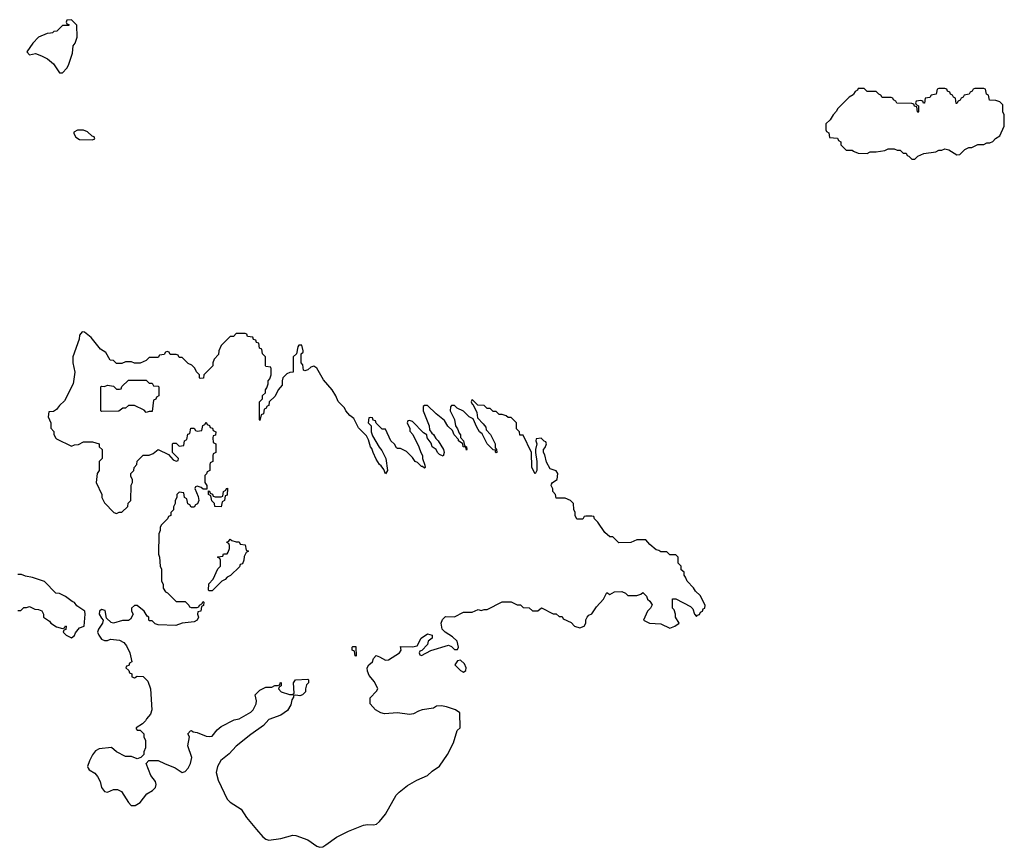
# Model space of a CAD drawing. Header units: inches. Extents: x 2494115 to 2685112, y 774173 to 915163.
# Tile 109 of 215: x 2674423 to 2681007, y 815510 to 821046. Entities that reach past the tile are written whole.
import ezdxf

# ---------------------------------------------------------------- set-up
doc = ezdxf.new("R2010")
doc.units = ezdxf.units.IN
doc.header["$MEASUREMENT"] = 0
for name, color, linetype in [('C6871', 7, 'Continuous'), ('C6872', 7, 'Continuous'), ('C6882', 7, 'Continuous')]:
    doc.layers.add(name, color=color, linetype=linetype)

msp = doc.modelspace()

# ---------------------------------------------------------------- linework, layer by layer
at = {"layer": 'C6871', "color": 5, "elevation": 20}
for points in [[(2674842, 818958), (2674823.6, 818936.4), (2674822, 818910), (2674778, 818790), (2674778, 818750), (2674791.6, 818688.4), (2674782, 818610), (2674723.6, 818496.4), (2674690, 818466), (2674670, 818438), (2674650, 818426), (2674618, 818422), (2674614, 818390), (2674632, 818350), (2674632.7, 818312.7), (2674651.6, 818291.6), (2674652.7, 818272.7), (2674662, 818250), (2674670, 818242), (2674770, 818194), (2674790, 818202), (2674816.4, 818203.6), (2674850, 818222), (2674910, 818222), (2674954, 818210), (2674954, 818190), (2674974, 818170), (2674974, 818110), (2674954, 818090), (2674954, 818030), (2674942, 818010), (2674934, 817950), (2674972, 817870), (2674972, 817850), (2674990, 817814), (2675054, 817750), (2675070, 817742), (2675088.4, 817751.6), (2675107.3, 817752.7), (2675146, 817790), (2675148.4, 817811.6), (2675166, 817830), (2675168, 817932), (2675178, 817950), (2675178, 817970), (2675166, 817990), (2675166, 818010), (2675186, 818030), (2675188.4, 818051.6), (2675206, 818070), (2675210, 818094), (2675250, 818134), (2675290, 818134), (2675316.4, 818143.6), (2675350, 818172), (2675418, 818138), (2675450, 818102), (2675470, 818094), (2675482, 818098), (2675486, 818110), (2675446, 818150), (2675446, 818210), (2675450, 818214), (2675470, 818214), (2675490, 818194), (2675522, 818198), (2675526, 818230), (2675542, 818238), (2675547.3, 818272.7), (2675562, 818278), (2675567.3, 818312.7), (2675590, 818314), (2675598, 818298), (2675610, 818294), (2675642, 818298), (2675647.3, 818332.7), (2675662, 818338), (2675670, 818354), (2675678, 818338), (2675692.7, 818332.7), (2675698, 818318), (2675712.7, 818312.7), (2675718, 818298), (2675734, 818290), (2675732.7, 818267.3), (2675718, 818262), (2675714, 818250), (2675718, 818218), (2675734, 818210), (2675734, 818150), (2675718, 818142), (2675714, 818130), (2675714, 818090), (2675698, 818082), (2675694, 818070), (2675694, 818030), (2675678, 818022), (2675672.7, 818007.3), (2675662, 817998), (2675662, 817950), (2675674, 817930), (2675674, 817906), (2675650, 817906), (2675636.4, 817916.4), (2675610, 817926), (2675598, 817922), (2675594, 817910), (2675616.9, 817856.9), (2675622, 817830), (2675612.7, 817807.3), (2675598, 817802), (2675590, 817786), (2675570, 817786), (2675562, 817802), (2675547.3, 817807.3), (2675542, 817842), (2675526, 817850), (2675522, 817882), (2675490, 817886), (2675474, 817870), (2675474, 817850), (2675462, 817830), (2675462, 817810), (2675452.7, 817787.3), (2675451.6, 817768.4), (2675434, 817750), (2675434, 817730), (2675418, 817722), (2675412.7, 817707.3), (2675370, 817666), (2675362, 817650), (2675362, 817630), (2675352.7, 817607.3), (2675352, 817470), (2675358, 817450), (2675362, 817390), (2675372, 817370), (2675372, 817290), (2675382, 817270), (2675383.6, 817243.6), (2675398, 817218), (2675412.7, 817212.7), (2675470, 817154), (2675530, 817154), (2675554, 817130), (2675558, 817118), (2675570, 817114), (2675610, 817114), (2675622, 817118), (2675626, 817130), (2675642, 817138), (2675650, 817154), (2675654, 817150), (2675651.6, 817128.4), (2675638, 817122), (2675634, 817090), (2675614, 817086), (2675612, 817070), (2675618, 817050), (2675610.9, 817029.1), (2675590, 817019), (2675510.7, 817009.3), (2675466.4, 816993.6), (2675350, 816998), (2675330, 817006), (2675310, 817026), (2675290, 817026), (2675286, 817030), (2675286, 817050), (2675276.4, 817056.4), (2675255.3, 817090), (2675210, 817128.7), (2675190, 817128), (2675172, 817110), (2675172, 817090), (2675182, 817070), (2675163.6, 817036.4), (2675150, 817028), (2675110, 817028), (2675050, 817008.7), (2675034.6, 817014.6), (2675003.1, 817043.1), (2674994.2, 817094.2), (2674970, 817101.2), (2674956, 817090), (2674954.8, 817070), (2674970, 817042), (2674982, 817030), (2674978, 817010), (2674951.3, 816970), (2674944.7, 816950), (2674952, 816930), (2674970, 816902), (2674990, 816894), (2675010, 816894), (2675030, 816902), (2675090, 816896), (2675120.7, 816880.7), (2675137.3, 816857.3), (2675160.7, 816810), (2675174, 816750), (2675158, 816742), (2675152.7, 816727.3), (2675138, 816722), (2675134, 816710), (2675152.7, 816692.7), (2675158, 816678), (2675174, 816670), (2675174, 816650), (2675190, 816644.7), (2675210, 816654), (2675250, 816652), (2675281, 816621), (2675298, 816570), (2675307.3, 816430), (2675298.5, 816401.5), (2675271.3, 816370), (2675264.5, 816355.5), (2675244, 816336), (2675202, 816310), (2675202, 816302), (2675210, 816294), (2675230, 816294), (2675254, 816270), (2675254, 816250), (2675263.6, 816223.6), (2675263.6, 816176.4), (2675254, 816150), (2675254, 816130), (2675234, 816110), (2675210, 816102), (2675170, 816118), (2675130, 816118), (2675070, 816148), (2675038, 816178), (2674954, 816170), (2674930, 816155.1), (2674910, 816129), (2674890, 816088.7), (2674877.3, 816050), (2674880.5, 816040.5), (2674888.1, 816028.1), (2674926.8, 816006.8), (2674944, 815984), (2674961, 815950), (2674970.7, 815910), (2674990, 815883), (2675010, 815879.1), (2675050, 815897.3), (2675077.1, 815897.1), (2675103.1, 815883.1), (2675150.4, 815810), (2675168.6, 815790), (2675196, 815790), (2675229.6, 815810), (2675273.1, 815866.9), (2675312, 815890), (2675331.6, 815910), (2675336.2, 815930), (2675331.8, 815950), (2675301.2, 815990), (2675268, 816070), (2675286, 816090), (2675350, 816091.3), (2675391.3, 816070), (2675462.3, 816042.3), (2675510, 816010.8), (2675530, 816017.3), (2675550, 816038.8), (2675566, 816070), (2675574.5, 816110), (2675548.7, 816190), (2675558, 816250), (2675548, 816270), (2675566, 816290), (2675571.6, 816291.6), (2675583.6, 816283.6), (2675610, 816278), (2675670, 816254), (2675690, 816250.7), (2675710, 816254.8), (2675744.2, 816295.8), (2675770, 816317.3), (2675857.5, 816362.5), (2675890, 816370.7), (2675970, 816414.8), (2675985.2, 816430), (2676003.7, 816470), (2676006, 816490), (2675998, 816530), (2676030, 816562), (2676070, 816582), (2676110, 816582), (2676130, 816592), (2676147.3, 816592.7), (2676162, 816598), (2676166, 816610), (2676172, 816612), (2676172, 816590), (2676158, 816582), (2676154, 816570), (2676172, 816550), (2676228.4, 816531.6), (2676248, 816532), (2676258, 816542), (2676255.3, 816610), (2676268.7, 816631.3), (2676350, 816634), (2676354, 816630), (2676354, 816610), (2676342, 816598), (2676334, 816570), (2676334, 816550), (2676314, 816530), (2676296.9, 816523.1), (2676270, 816528), (2676254, 816526), (2676254, 816514), (2676244, 816496), (2676236.4, 816463.6), (2676214, 816426), (2676170, 816395.1), (2676090, 816365.2), (2676054.6, 816325.4), (2675970, 816265.6), (2675870, 816186.3), (2675824.6, 816135.4), (2675769.3, 816090), (2675745.2, 816050), (2675736.1, 816010), (2675750, 815959.1), (2675810, 815832.4), (2675830, 815811.8), (2675904.8, 815764.8), (2675941.1, 815710), (2676006.2, 815630), (2676050, 815581.3), (2676070, 815565.8), (2676090, 815559.1), (2676170, 815568.1), (2676250, 815591.8), (2676270, 815588.9), (2676350, 815560.9), (2676410, 815519), (2676430, 815510.3), (2676450, 815512.8), (2676470, 815526.7), (2676542.4, 815577.6), (2676622.2, 815617.8), (2676722.3, 815657.7), (2676750, 815663.1), (2676790, 815660.3), (2676810, 815665.8), (2676830, 815682), (2676870, 815731), (2676941.9, 815858.1), (2676959.8, 815880.2), (2677015.5, 815924.5), (2677079.6, 815960.4), (2677149.3, 815990), (2677180.6, 816019.3), (2677230, 816053.9), (2677283.7, 816130), (2677324.5, 816210), (2677349.2, 816290.8), (2677368, 816310), (2677366, 816410), (2677338, 816430), (2677278, 816450), (2677244, 816456), (2677210, 816455.3), (2677190, 816442), (2677114, 816430), (2677090, 816422), (2677057.3, 816402.7), (2677030, 816398), (2676950, 816409.5), (2676862.9, 816402.9), (2676838, 816410), (2676802, 816430), (2676766, 816470), (2676766, 816510), (2676810, 816554), (2676818, 816570), (2676796.4, 816616.4), (2676760.4, 816660.4), (2676748.4, 816688.4), (2676746, 816710), (2676758, 816730), (2676782, 816750), (2676790, 816774), (2676807.3, 816792.7), (2676830, 816784.7), (2676870, 816761), (2676890, 816764.7), (2676962, 816810), (2676975.3, 816830), (2676970, 816854), (2677050, 816852), (2677082, 816858), (2677108, 816910), (2677150, 816938), (2677182, 816930), (2677182, 816910), (2677154, 816890), (2677150, 816866), (2677112.7, 816827.3), (2677098, 816822), (2677094, 816810), (2677098, 816798), (2677110, 816794), (2677173.2, 816826.8), (2677290, 816862), (2677310, 816854), (2677330, 816834), (2677350, 816834), (2677358, 816850), (2677348, 816890), (2677318, 816918), (2677269.1, 816949.1), (2677249.2, 816969.2), (2677242, 817010), (2677250, 817034), (2677270, 817054), (2677330, 817052), (2677390, 817082), (2677450, 817082), (2677490, 817102), (2677510, 817094), (2677530, 817102), (2677550, 817102), (2677650, 817152), (2677710, 817152), (2677750, 817132), (2677771.6, 817131.6), (2677790, 817114), (2677830, 817112), (2677852.7, 817092.7), (2677887.3, 817092.7), (2677911.6, 817111.6), (2677990, 817072), (2678011.6, 817071.6), (2678030, 817054), (2678050, 817054), (2678058, 817038), (2678110, 817014), (2678134, 816990), (2678170, 816978), (2678198, 816990), (2678208.7, 817010), (2678208.8, 817031.1), (2678218, 817050), (2678230, 817062), (2678250, 817072), (2678280.2, 817119.8), (2678328, 817170), (2678350, 817214), (2678370, 817202), (2678400.4, 817219.6), (2678450, 817222), (2678474, 817210), (2678490, 817194), (2678550, 817194), (2678576.4, 817203.6), (2678590, 817214), (2678614, 817190), (2678622, 817170), (2678636.9, 817156.9), (2678652, 817132), (2678642, 817110), (2678622, 817090), (2678594, 817030), (2678634, 817010), (2678710, 817004.8), (2678770, 816975.5), (2678804, 816990), (2678834, 817010), (2678809.3, 817049.3), (2678808.7, 817070), (2678799, 817099), (2678788, 817110), (2678788.4, 817171.6), (2678811.6, 817171.6), (2678910, 817122), (2678925.4, 817105.4), (2678934.8, 817070), (2678950, 817054.8), (2678956.3, 817063.7), (2678970, 817067.6), (2678976.9, 817083.1), (2678989.2, 817090), (2678994.7, 817105.3), (2679004, 817110), (2679008, 817130), (2678973.6, 817193.6), (2678943.1, 817223.1), (2678930, 817246), (2678886, 817290), (2678876.4, 817316.4), (2678866, 817330), (2678866, 817350), (2678847.3, 817367.3), (2678846, 817390), (2678826, 817410), (2678826, 817450), (2678810, 817466), (2678770, 817466), (2678750, 817486), (2678710, 817486), (2678696.4, 817496.4), (2678680.4, 817500.4), (2678636.4, 817536.4), (2678610, 817566), (2678550, 817566), (2678510, 817548), (2678430, 817546), (2678390, 817586), (2678370, 817586), (2678336.4, 817616.4), (2678290, 817686), (2678267.3, 817707.3), (2678262, 817722), (2678250, 817726), (2678210, 817726), (2678198, 817722), (2678190, 817706), (2678150, 817706), (2678138, 817730), (2678138, 817750), (2678128, 817770), (2678126, 817810), (2678106, 817830), (2678070, 817846), (2678010, 817846), (2678006, 817870), (2677988, 817890), (2677987.3, 817907.3), (2677978, 817930), (2677980.4, 817939.6), (2677986, 817950), (2678018, 817970), (2678022, 818010), (2678010, 818028), (2677970, 818042), (2677945.6, 818085.6), (2677934.6, 818134.6), (2677926, 818150), (2677926, 818170), (2677936.4, 818183.6), (2677946, 818210), (2677942, 818222), (2677930, 818226), (2677910, 818248), (2677878, 818242), (2677874, 818230), (2677882, 818210), (2677872, 818170), (2677872, 818150), (2677882, 818090), (2677882, 818030), (2677870, 818008), (2677848, 818050), (2677846, 818150), (2677790, 818266), (2677767.3, 818267.3), (2677766, 818290), (2677746, 818310), (2677746, 818350), (2677710, 818386), (2677690, 818386), (2677676.4, 818396.4), (2677650, 818406), (2677630, 818406), (2677610, 818426), (2677590, 818426), (2677570, 818446), (2677550, 818446), (2677530, 818466), (2677487.3, 818467.3), (2677450, 818506), (2677442, 818490), (2677450, 818474), (2677454, 818474), (2677479.6, 818419.6), (2677483.6, 818383.6), (2677523.6, 818343.6), (2677539.6, 818319.6), (2677543.6, 818303.6), (2677571.6, 818271.6), (2677602, 818210), (2677602, 818182), (2677612, 818170), (2677614, 818150), (2677610, 818148), (2677606, 818154), (2677606, 818166), (2677590, 818168), (2677549.1, 818209.1), (2677515.3, 818275.3), (2677498, 818290), (2677480.2, 818320.2), (2677455.3, 818375.3), (2677429.1, 818389.1), (2677390, 818428), (2677348.4, 818448.4), (2677330, 818466), (2677310, 818466), (2677303.6, 818456.4), (2677302, 818430), (2677331.2, 818371.1), (2677338, 818330), (2677351.3, 818310), (2677361, 818281), (2677371.3, 818270), (2677372, 818252), (2677392, 818230), (2677398, 818198), (2677412, 818190), (2677414, 818170), (2677410, 818166), (2677406, 818186), (2677388, 818190), (2677386, 818210), (2677358, 818230), (2677358, 818238), (2677328.7, 818270), (2677317.2, 818297.2), (2677286.3, 818326.3), (2677264.7, 818364.7), (2677208, 818410), (2677150, 818466), (2677130, 818466), (2677122, 818458), (2677122, 818430), (2677161, 818330), (2677163.6, 818303.6), (2677179.6, 818279.6), (2677190.9, 818270.9), (2677205.4, 818245.4), (2677222, 818230), (2677258, 818170), (2677262, 818150), (2677254, 818126), (2677230, 818138), (2677218, 818150), (2677208, 818170), (2677182, 818190), (2677174, 818214), (2677148, 818250), (2677146, 818270), (2677123.1, 818283.1), (2677050, 818358), (2677030, 818366), (2677018, 818362), (2677014, 818350), (2677031.6, 818311.6), (2677032.7, 818292.7), (2677051.6, 818271.6), (2677092, 818190), (2677104.7, 818150), (2677118, 818130), (2677118, 818110), (2677132.7, 818067.3), (2677134, 818050), (2677130, 818046), (2677118, 818058), (2677110, 818058), (2677083.1, 818083.1), (2677068, 818090), (2677050, 818118), (2677010, 818158), (2676970, 818178), (2676950, 818178), (2676943.1, 818183.1), (2676930, 818206), (2676906, 818230), (2676870, 818306), (2676847.3, 818307.3), (2676807.3, 818347.3), (2676802, 818362), (2676787.3, 818367.3), (2676782, 818382), (2676770, 818386), (2676758, 818382), (2676754, 818350), (2676774, 818330), (2676774, 818290), (2676783.6, 818263.6), (2676826.4, 818186.4), (2676845.4, 818165.4), (2676871.2, 818111.1), (2676882, 818030), (2676870, 818008.7), (2676858, 818038), (2676841.2, 818061.2), (2676829.2, 818070), (2676807.2, 818107.2), (2676786, 818150), (2676778.6, 818178.6), (2676769.2, 818190), (2676756.4, 818236.4), (2676742, 818262), (2676690, 818315.3), (2676658.4, 818378.4), (2676630, 818399), (2676605.2, 818430), (2676595.3, 818450), (2676552.9, 818492.9), (2676537.2, 818530), (2676513.2, 818570), (2676456, 818636), (2676410, 818715.3), (2676390, 818729), (2676370, 818722), (2676350, 818704), (2676330, 818698), (2676322, 818702), (2676316.4, 818736.4), (2676306, 818750), (2676306, 818810), (2676318, 818822), (2676319, 818830), (2676310, 818868), (2676290, 818868), (2676282.8, 818857.2), (2676274, 818810), (2676252, 818790), (2676252.7, 818687.3), (2676230, 818686), (2676210, 818678), (2676182, 818650), (2676178, 818630), (2676179.6, 818600.4), (2676152, 818570), (2676131.2, 818528.9), (2676092, 818490), (2676090, 818466), (2676078, 818462), (2676070, 818446), (2676058, 818442), (2676054, 818410), (2676038, 818402), (2676030, 818366), (2676026, 818370), (2676026, 818490), (2676046, 818510), (2676047.3, 818532.7), (2676066, 818550), (2676066, 818570), (2676076.4, 818583.6), (2676086, 818610), (2676086, 818630), (2676096.4, 818643.6), (2676106, 818670), (2676106, 818710), (2676102, 818722), (2676070, 818726), (2676066, 818730), (2676066, 818790), (2676046, 818810), (2676042, 818842), (2676026, 818850), (2676022, 818882), (2676007.3, 818887.3), (2676002, 818902), (2675987.3, 818907.3), (2675982, 818922), (2675947.3, 818927.3), (2675942, 818942), (2675930, 818946), (2675870, 818946), (2675852.7, 818927.3), (2675830, 818926), (2675770, 818866), (2675754, 818830), (2675752.7, 818807.3), (2675723.6, 818776.4), (2675714, 818750), (2675714, 818730), (2675654, 818670), (2675652.7, 818647.3), (2675630, 818646), (2675626, 818650), (2675626, 818670), (2675606, 818690), (2675594.6, 818714.6), (2675574.6, 818734.6), (2675550, 818746), (2675510, 818786), (2675490, 818786), (2675482, 818802), (2675470, 818806), (2675430, 818806), (2675422, 818822), (2675410, 818826), (2675398, 818822), (2675390, 818806), (2675358, 818802), (2675350, 818786), (2675290, 818786), (2675270, 818766), (2675230, 818748), (2675190, 818748), (2675170, 818758), (2675130, 818758), (2675107.3, 818747.3), (2675070, 818746), (2675050, 818766), (2675028.8, 818768.9), (2675000.4, 818820.4), (2674963.1, 818843.1), (2674900.4, 818920.4), (2674856.4, 818956.4)], [(2675290, 818614), (2675310, 818614), (2675318, 818598), (2675350, 818594), (2675354, 818590), (2675354, 818530), (2675338, 818522), (2675332.7, 818507.3), (2675318, 818502), (2675310, 818426), (2675290, 818426), (2675270, 818418), (2675255.3, 818435.3), (2675190, 818466), (2675150, 818466), (2675131.6, 818448.4), (2675112.7, 818447.3), (2675087.3, 818427.3), (2674970, 818426), (2674966, 818430), (2674966, 818590), (2674970, 818594), (2674990, 818592), (2675010, 818602), (2675050, 818594), (2675070, 818574), (2675090, 818574), (2675102, 818578), (2675107.3, 818592.7), (2675150, 818634), (2675270, 818634)], [(2675770, 817788), (2675728.8, 817788.9), (2675726, 817810), (2675708.4, 817828.4), (2675702, 817862), (2675686, 817870), (2675686, 817894), (2675692.7, 817892.7), (2675698, 817878), (2675712.7, 817872.7), (2675718, 817858), (2675730, 817854), (2675770, 817854), (2675782, 817858), (2675786, 817890), (2675802, 817898), (2675806, 817910), (2675812.7, 817912.7), (2675810, 817866), (2675798, 817862), (2675792, 817830), (2675778, 817822)], [(2675870, 817554), (2675890, 817554), (2675898, 817538), (2675930, 817534), (2675938, 817498), (2675954, 817490), (2675938, 817482), (2675923.6, 817456.4), (2675922, 817430), (2675912.7, 817407.3), (2675898, 817402), (2675892.7, 817387.3), (2675832.7, 817327.3), (2675810, 817318), (2675798, 817302), (2675774, 817290), (2675710, 817226), (2675690, 817226), (2675686, 817230), (2675688.4, 817271.6), (2675716.4, 817303.6), (2675747.3, 817372.7), (2675766, 817390), (2675766, 817430), (2675762, 817442), (2675746, 817450), (2675750, 817454), (2675782, 817458), (2675787.3, 817472.7), (2675810, 817474), (2675816.4, 817483.6), (2675826, 817510), (2675826, 817530), (2675822, 817542), (2675808, 817550), (2675810, 817554), (2675822, 817558), (2675830, 817572), (2675842, 817562)], [(2676670, 816788), (2676666, 816790), (2676662, 816822), (2676646, 816830), (2676646, 816850), (2676650, 816854), (2676670, 816854), (2676672, 816850), (2676674, 816790)], [(2677370, 816762), (2677350, 816758), (2677332, 816730), (2677370, 816692), (2677390, 816682), (2677407.3, 816692.7), (2677408, 816710), (2677398, 816738)]]:
    msp.add_lwpolyline(points, close=True, dxfattribs=at)
msp.add_lwpolyline([(2674410, 817094), (2674430, 817094), (2674450, 817114), (2674470, 817114), (2674490, 817122), (2674523.6, 817103.6), (2674550, 817102), (2674571.2, 817091.1), (2674582, 817070), (2674582, 817050), (2674623.6, 817023.6), (2674632, 817010), (2674670, 816984.7), (2674710, 816974), (2674722, 816978), (2674730, 816992), (2674734, 816990), (2674732.7, 816967.3), (2674718, 816962), (2674714, 816950), (2674734, 816930), (2674770, 816912), (2674790, 816926), (2674795.5, 816944.5), (2674822.7, 816977.3), (2674855.3, 816990), (2674861.2, 817070), (2674858, 817090), (2674805.6, 817125.6), (2674790, 817148), (2674774.6, 817154.6), (2674730, 817188), (2674690, 817208), (2674666, 817210), (2674588.8, 817288.9), (2674510, 817315.3), (2674463.1, 817323.1), (2674434.6, 817334.6), (2674410, 817335.3)], dxfattribs=at)
at = {"layer": 'C6872', "color": 5, "elevation": 20}
for points in [[(2674770, 821046), (2674738, 821042), (2674734, 821030), (2674738, 821018), (2674752.7, 821012.7), (2674752.7, 821007.3), (2674710, 821006), (2674671.6, 820968.4), (2674652.7, 820967.3), (2674642, 820958), (2674630, 820955.3), (2674606, 820954), (2674550, 820928), (2674511.3, 820890), (2674472, 820830), (2674490, 820812), (2674530, 820818.8), (2674570, 820804.9), (2674610, 820784), (2674650.5, 820750.5), (2674690, 820691.3), (2674710, 820691.3), (2674738.6, 820721.4), (2674750, 820742), (2674777.2, 820822.8), (2674782, 820870), (2674795.3, 820890), (2674808, 820930), (2674806, 821010)], [(2674850, 820308), (2674810, 820308), (2674786, 820294), (2674785.4, 820285.4), (2674799.6, 820259.6), (2674823.6, 820243.6), (2674910, 820242), (2674926, 820250), (2674922, 820262), (2674907.3, 820267.3), (2674876.4, 820296.4)]]:
    msp.add_lwpolyline(points, close=True, dxfattribs=at)
msp.add_lwpolyline([(2680000, 820548.6), (2679996.9, 820543.1), (2679970, 820528), (2679892, 820450), (2679885.4, 820434.6), (2679862, 820410), (2679843.6, 820376.4), (2679814, 820350), (2679814, 820310), (2679818, 820298), (2679834, 820290), (2679838, 820258), (2679892.7, 820252.7), (2679898, 820238), (2679914, 820230), (2679914, 820210), (2679950, 820174), (2679990, 820174), (2680000, 820166.4)], dxfattribs=at)
at = {"layer": 'C6882', "color": 5, "elevation": 20}
msp.add_lwpolyline([(2680000, 820166.4), (2680003.6, 820163.6), (2680030, 820154), (2680090, 820152), (2680110, 820162), (2680150, 820162), (2680208.4, 820171.6), (2680230, 820182), (2680270, 820182), (2680290, 820174), (2680310, 820174), (2680330, 820154), (2680350, 820154), (2680358, 820138), (2680370, 820134), (2680390, 820114), (2680410, 820114), (2680430, 820134), (2680468.4, 820151.6), (2680550, 820162), (2680570, 820174), (2680590, 820174), (2680610, 820182), (2680635.3, 820175.3), (2680690, 820141), (2680710, 820144.7), (2680743.1, 820176.9), (2680770, 820192), (2680790, 820192), (2680830, 820212), (2680870, 820212), (2680890, 820222), (2680910, 820222), (2680930, 820232), (2680948.7, 820251.3), (2680978, 820270), (2681007.3, 820332.7), (2681006, 820410), (2680998, 820430), (2680996.4, 820476.4), (2680976.4, 820496.4), (2680950, 820506), (2680907.3, 820507.3), (2680902, 820542), (2680887.3, 820547.3), (2680882, 820582), (2680870, 820586), (2680810, 820586), (2680798, 820582), (2680792.7, 820567.3), (2680778, 820562), (2680772.7, 820547.3), (2680738, 820542), (2680732.7, 820527.3), (2680718, 820522), (2680712.7, 820507.3), (2680698, 820502), (2680690, 820486), (2680686, 820486), (2680682, 820522), (2680667.3, 820527.3), (2680662, 820542), (2680647.3, 820547.3), (2680642, 820562), (2680627.3, 820567.3), (2680622, 820582), (2680610, 820586), (2680570, 820586), (2680558, 820582), (2680552.7, 820547.3), (2680518, 820542), (2680510, 820526), (2680478, 820522), (2680472.7, 820487.3), (2680467.3, 820487.3), (2680462, 820502), (2680450, 820506), (2680418, 820502), (2680414, 820490), (2680418, 820478), (2680434, 820470), (2680434, 820430), (2680430, 820426), (2680426, 820430), (2680422, 820462), (2680407.3, 820467.3), (2680402, 820482), (2680390, 820486), (2680288.4, 820488.4), (2680282, 820502), (2680266, 820510), (2680262, 820522), (2680250, 820526), (2680190, 820526), (2680182, 820542), (2680167.3, 820547.3), (2680150, 820566), (2680090, 820566), (2680070, 820586), (2680030, 820586), (2680024.7, 820575.3), (2680010, 820566), (2680000, 820548.6)], dxfattribs=at)

doc.saveas('drawing.dxf')
